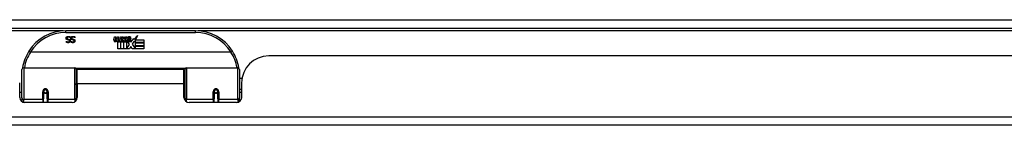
# Model space of a CAD drawing. Header units: inches. Extents: x 14 to 324, y 28 to 153.
# Tile 11 of 91: x 51.05 to 62.42, y 28.39 to 29.61. Entities that reach past the tile are written whole.
import ezdxf

# ---------------------------------------------------------------- set-up
doc = ezdxf.new("R2010")
doc.units = ezdxf.units.IN
doc.header["$MEASUREMENT"] = 0
doc.layers.add('Visible Edges(ANSI)', color=7, linetype='Continuous', lineweight=25)
doc.layers.add('Visible Tangent Edges(ANSI)', color=7, linetype='Continuous', lineweight=25)

msp = doc.modelspace()

# ---------------------------------------------------------------- linework, layer by layer
at = {"layer": 'Visible Edges(ANSI)'}
for p, q in [((13.882, 29.509), (73.684, 29.509)), ((53.082, 29.479), (51.586, 29.479)), ((51.592, 29.359), (51.592, 29.359)), ((51.592, 29.348), (51.592, 29.359)), ((51.637, 29.399), (51.636, 29.399)), ((51.637, 29.411), (51.637, 29.399)), ((51.646, 29.359), (51.646, 29.359)), ((51.646, 29.348), (51.646, 29.359)), ((51.691, 29.411), (51.691, 29.399)), ((51.691, 29.399), (51.691, 29.399)), ((52.141, 29.376), (52.148, 29.41)), ((52.148, 29.41), (52.161, 29.41)), ((52.161, 29.41), (52.155, 29.376)), ((52.177, 29.388), (52.181, 29.41)), ((52.181, 29.41), (52.195, 29.41)), ((52.187, 29.272), (52.187, 29.352)), ((52.195, 29.41), (52.189, 29.376)), ((52.204, 29.359), (52.204, 29.353)), ((52.204, 29.353), (52.216, 29.353)), ((52.208, 29.365), (52.205, 29.365)), ((52.208, 29.356), (52.208, 29.365)), ((52.219, 29.356), (52.208, 29.356)), ((52.211, 29.388), (52.215, 29.41)), ((52.215, 29.41), (52.229, 29.41)), ((52.216, 29.353), (52.216, 29.272)), ((52.229, 29.41), (52.219, 29.356)), ((52.22, 29.353), (52.243, 29.353)), ((52.22, 29.272), (52.22, 29.353)), ((52.225, 29.356), (52.249, 29.382)), ((52.241, 29.356), (52.225, 29.356)), ((52.235, 29.41), (52.252, 29.41)), ((52.249, 29.382), (52.235, 29.41)), ((52.254, 29.374), (52.241, 29.356)), ((52.243, 29.353), (52.25, 29.363)), ((52.25, 29.363), (52.25, 29.272)), ((52.252, 29.41), (52.259, 29.391)), ((52.256, 29.374), (52.254, 29.374)), ((52.254, 29.371), (52.262, 29.353)), ((52.254, 29.272), (52.254, 29.371)), ((52.264, 29.356), (52.256, 29.374)), ((52.259, 29.391), (52.262, 29.391)), ((52.262, 29.391), (52.275, 29.41)), ((52.262, 29.353), (52.284, 29.353)), ((52.28, 29.356), (52.264, 29.356)), ((52.291, 29.41), (52.267, 29.383)), ((52.267, 29.383), (52.28, 29.356)), ((52.275, 29.41), (52.291, 29.41)), ((52.284, 29.353), (52.284, 29.273)), ((52.284, 29.273), (52.321, 29.322)), ((52.29, 29.387), (52.327, 29.387)), ((52.297, 29.399), (52.297, 29.408)), ((52.321, 29.322), (52.3, 29.352)), ((52.325, 29.378), (52.301, 29.378)), ((52.33, 29.36), (52.337, 29.349)), ((52.337, 29.349), (52.369, 29.393)), ((52.371, 29.355), (52.351, 29.326)), ((52.351, 29.326), (52.388, 29.273)), ((52.369, 29.393), (52.371, 29.379)), ((52.371, 29.379), (52.414, 29.425)), ((52.373, 29.344), (52.371, 29.355)), ((52.388, 29.374), (52.373, 29.344)), ((52.388, 29.345), (52.388, 29.374)), ((52.487, 29.345), (52.388, 29.345)), ((52.388, 29.341), (52.487, 29.341)), ((52.388, 29.308), (52.388, 29.341)), ((52.414, 29.425), (52.39, 29.377)), ((52.39, 29.377), (52.487, 29.377)), ((52.487, 29.377), (52.487, 29.345)), ((52.487, 29.341), (52.487, 29.308)), ((53.491, 29.233), (51.177, 29.233)), ((52.216, 29.272), (52.187, 29.272)), ((52.25, 29.272), (52.22, 29.272)), ((52.321, 29.272), (52.254, 29.272)), ((52.335, 29.298), (52.321, 29.272)), ((52.353, 29.272), (52.335, 29.298)), ((52.487, 29.272), (52.353, 29.272)), ((52.487, 29.308), (52.388, 29.308)), ((52.388, 29.304), (52.487, 29.304)), ((52.388, 29.273), (52.388, 29.304)), ((52.487, 29.304), (52.487, 29.272)), ((67.842, 29.19), (53.927, 29.19)), ((51.079, 28.705), (51.079, 29.034)), ((51.099, 29.054), (51.688, 29.054)), ((51.704, 29.038), (51.704, 28.701)), ((51.718, 28.867), (51.718, 29.035)), ((52.949, 29.035), (51.718, 29.035)), ((52.949, 28.867), (52.949, 29.035)), ((52.964, 28.701), (52.964, 29.038)), ((52.979, 29.054), (53.569, 29.054)), ((53.589, 29.034), (53.589, 28.705)), ((51.053, 28.712), (51.053, 28.878)), ((52.964, 28.962), (52.949, 28.962)), ((53.619, 28.93), (53.589, 28.93)), ((53.615, 28.878), (53.615, 28.712)), ((51.079, 28.77), (51.053, 28.77)), ((51.328, 28.782), (51.328, 28.695)), ((51.33, 28.78), (51.328, 28.78)), ((51.33, 28.791), (51.33, 28.782)), ((51.334, 28.77), (51.331, 28.77)), ((51.368, 28.77), (51.365, 28.77)), ((51.369, 28.782), (51.369, 28.791)), ((51.371, 28.78), (51.369, 28.78)), ((51.371, 28.695), (51.371, 28.782)), ((51.718, 28.867), (51.718, 28.712)), ((52.949, 28.712), (52.949, 28.867)), ((52.964, 28.771), (52.949, 28.771)), ((53.296, 28.782), (53.296, 28.695)), ((53.299, 28.778), (53.296, 28.777)), ((53.302, 28.77), (53.3, 28.77)), ((53.336, 28.77), (53.334, 28.77)), ((53.339, 28.786), (53.337, 28.786)), ((53.338, 28.782), (53.338, 28.786)), ((53.338, 28.78), (53.34, 28.78)), ((53.34, 28.695), (53.34, 28.782)), ((53.615, 28.804), (53.589, 28.804)), ((53.615, 28.77), (53.589, 28.77)), ((51.079, 28.705), (51.079, 28.663)), ((51.659, 28.653), (51.112, 28.653)), ((51.328, 28.653), (51.328, 28.695)), ((51.371, 28.695), (51.371, 28.653)), ((51.704, 28.673), (51.704, 28.701)), ((52.964, 28.701), (52.964, 28.673)), ((53.556, 28.653), (53.008, 28.653)), ((53.296, 28.653), (53.296, 28.695)), ((53.34, 28.695), (53.34, 28.653)), ((53.589, 28.663), (53.589, 28.705)), ((73.586, 28.39), (13.981, 28.39))]:
    msp.add_line(p, q, dxfattribs=at)
at = {"layer": 'Visible Edges(ANSI)', "flags": 128}
for points in [[(51.589, 29.395), (51.589, 29.396), (51.589, 29.396), (51.589, 29.397), (51.589, 29.398), (51.589, 29.398), (51.589, 29.399), (51.589, 29.4), (51.59, 29.401), (51.59, 29.401), (51.59, 29.402), (51.59, 29.403), (51.59, 29.403), (51.591, 29.404), (51.591, 29.405), (51.591, 29.405), (51.592, 29.406), (51.592, 29.406), (51.592, 29.407), (51.593, 29.407), (51.593, 29.408), (51.594, 29.409), (51.594, 29.409), (51.595, 29.41), (51.595, 29.41)], [(51.603, 29.377), (51.602, 29.378), (51.601, 29.378), (51.599, 29.378), (51.598, 29.379), (51.597, 29.379), (51.597, 29.38), (51.596, 29.381), (51.595, 29.381), (51.594, 29.382), (51.593, 29.382), (51.593, 29.383), (51.592, 29.384), (51.592, 29.385), (51.591, 29.385), (51.591, 29.386), (51.59, 29.387), (51.59, 29.388), (51.59, 29.389), (51.589, 29.39), (51.589, 29.391), (51.589, 29.392), (51.589, 29.393), (51.589, 29.394), (51.589, 29.395)], [(51.592, 29.359), (51.593, 29.358), (51.593, 29.358), (51.594, 29.357), (51.595, 29.357), (51.595, 29.356), (51.596, 29.356), (51.597, 29.356), (51.598, 29.355), (51.598, 29.355), (51.599, 29.354), (51.6, 29.354), (51.601, 29.354), (51.602, 29.353), (51.603, 29.353), (51.604, 29.353), (51.604, 29.352), (51.605, 29.352), (51.606, 29.352), (51.607, 29.352), (51.608, 29.351), (51.609, 29.351), (51.61, 29.351), (51.611, 29.351), (51.612, 29.351)], [(51.613, 29.343), (51.612, 29.343), (51.611, 29.343), (51.61, 29.343), (51.609, 29.343), (51.608, 29.343), (51.607, 29.343), (51.606, 29.343), (51.605, 29.344), (51.604, 29.344), (51.603, 29.344), (51.602, 29.344), (51.601, 29.344), (51.6, 29.344), (51.6, 29.345), (51.599, 29.345), (51.598, 29.345), (51.597, 29.345), (51.596, 29.346), (51.595, 29.346), (51.595, 29.346), (51.594, 29.347), (51.593, 29.347), (51.592, 29.347), (51.592, 29.348)], [(51.595, 29.41), (51.596, 29.411), (51.596, 29.411), (51.597, 29.412), (51.598, 29.412), (51.598, 29.412), (51.599, 29.413), (51.599, 29.413), (51.6, 29.414), (51.601, 29.414), (51.601, 29.414), (51.602, 29.415), (51.603, 29.415), (51.604, 29.415), (51.604, 29.415), (51.605, 29.416), (51.606, 29.416), (51.607, 29.416), (51.608, 29.416), (51.609, 29.416), (51.61, 29.416), (51.611, 29.416), (51.612, 29.416), (51.613, 29.416), (51.614, 29.416)], [(51.614, 29.408), (51.613, 29.408), (51.612, 29.408), (51.611, 29.408), (51.61, 29.408), (51.609, 29.408), (51.608, 29.408), (51.607, 29.407), (51.606, 29.407), (51.605, 29.406), (51.604, 29.406), (51.603, 29.406), (51.603, 29.405), (51.602, 29.405), (51.601, 29.404), (51.601, 29.403), (51.6, 29.403), (51.6, 29.402), (51.6, 29.401), (51.599, 29.401), (51.599, 29.4), (51.599, 29.399), (51.599, 29.398), (51.599, 29.397), (51.599, 29.396)], [(51.599, 29.396), (51.599, 29.396), (51.599, 29.395), (51.599, 29.394), (51.599, 29.394), (51.599, 29.393), (51.599, 29.393), (51.599, 29.392), (51.6, 29.392), (51.6, 29.391), (51.6, 29.391), (51.6, 29.39), (51.601, 29.39), (51.601, 29.389), (51.601, 29.389), (51.602, 29.388), (51.602, 29.388), (51.603, 29.388), (51.603, 29.387), (51.604, 29.387), (51.605, 29.387), (51.605, 29.386), (51.606, 29.386), (51.607, 29.386), (51.607, 29.386)], [(51.617, 29.373), (51.617, 29.374), (51.616, 29.374), (51.616, 29.374), (51.615, 29.374), (51.615, 29.374), (51.614, 29.374), (51.613, 29.374), (51.613, 29.375), (51.612, 29.375), (51.611, 29.375), (51.611, 29.375), (51.61, 29.375), (51.609, 29.375), (51.609, 29.376), (51.608, 29.376), (51.607, 29.376), (51.607, 29.376), (51.606, 29.376), (51.605, 29.376), (51.605, 29.377), (51.604, 29.377), (51.604, 29.377), (51.603, 29.377), (51.603, 29.377)], [(51.607, 29.386), (51.608, 29.385), (51.608, 29.385), (51.609, 29.385), (51.609, 29.385), (51.61, 29.385), (51.61, 29.385), (51.611, 29.385), (51.611, 29.385), (51.612, 29.384), (51.612, 29.384), (51.613, 29.384), (51.613, 29.384), (51.614, 29.384), (51.614, 29.384), (51.615, 29.384), (51.615, 29.384), (51.616, 29.383), (51.616, 29.383), (51.617, 29.383), (51.618, 29.383), (51.618, 29.383), (51.619, 29.383), (51.619, 29.383), (51.62, 29.382)], [(51.612, 29.351), (51.613, 29.351), (51.614, 29.351), (51.615, 29.351), (51.616, 29.352), (51.617, 29.352), (51.618, 29.352), (51.619, 29.352), (51.62, 29.353), (51.62, 29.353), (51.621, 29.353), (51.622, 29.354), (51.623, 29.354), (51.623, 29.355), (51.624, 29.355), (51.624, 29.356), (51.625, 29.357), (51.625, 29.357), (51.626, 29.358), (51.626, 29.359), (51.626, 29.359), (51.626, 29.36), (51.626, 29.361), (51.627, 29.362), (51.627, 29.362)], [(51.636, 29.363), (51.636, 29.362), (51.636, 29.361), (51.636, 29.359), (51.636, 29.358), (51.635, 29.357), (51.635, 29.355), (51.634, 29.354), (51.633, 29.353), (51.633, 29.352), (51.632, 29.351), (51.631, 29.35), (51.63, 29.349), (51.629, 29.348), (51.627, 29.347), (51.626, 29.346), (51.625, 29.346), (51.623, 29.345), (51.622, 29.345), (51.621, 29.344), (51.619, 29.344), (51.618, 29.343), (51.616, 29.343), (51.614, 29.343), (51.613, 29.343)], [(51.614, 29.416), (51.615, 29.416), (51.616, 29.416), (51.617, 29.416), (51.619, 29.416), (51.62, 29.416), (51.621, 29.416), (51.622, 29.416), (51.623, 29.416), (51.624, 29.416), (51.625, 29.415), (51.626, 29.415), (51.627, 29.415), (51.628, 29.415), (51.629, 29.414), (51.629, 29.414), (51.63, 29.414), (51.631, 29.413), (51.632, 29.413), (51.633, 29.413), (51.634, 29.412), (51.635, 29.412), (51.635, 29.412), (51.636, 29.411), (51.637, 29.411)], [(51.636, 29.399), (51.635, 29.4), (51.635, 29.401), (51.634, 29.401), (51.633, 29.402), (51.632, 29.402), (51.631, 29.403), (51.63, 29.404), (51.63, 29.404), (51.629, 29.405), (51.628, 29.405), (51.627, 29.405), (51.626, 29.406), (51.625, 29.406), (51.624, 29.407), (51.623, 29.407), (51.622, 29.407), (51.621, 29.408), (51.62, 29.408), (51.619, 29.408), (51.618, 29.408), (51.617, 29.408), (51.616, 29.408), (51.615, 29.408), (51.614, 29.408)], [(51.627, 29.362), (51.627, 29.363), (51.627, 29.364), (51.626, 29.365), (51.626, 29.365), (51.626, 29.366), (51.626, 29.366), (51.626, 29.367), (51.626, 29.368), (51.625, 29.368), (51.625, 29.369), (51.625, 29.369), (51.624, 29.37), (51.624, 29.37), (51.623, 29.37), (51.623, 29.371), (51.622, 29.371), (51.622, 29.372), (51.621, 29.372), (51.621, 29.372), (51.62, 29.372), (51.619, 29.373), (51.619, 29.373), (51.618, 29.373), (51.617, 29.373)], [(51.62, 29.382), (51.621, 29.382), (51.621, 29.382), (51.622, 29.382), (51.622, 29.382), (51.623, 29.382), (51.624, 29.381), (51.624, 29.381), (51.625, 29.381), (51.625, 29.381), (51.626, 29.38), (51.626, 29.38), (51.627, 29.38), (51.627, 29.38), (51.628, 29.379), (51.628, 29.379), (51.629, 29.379), (51.629, 29.379), (51.629, 29.378), (51.63, 29.378), (51.63, 29.378), (51.631, 29.377), (51.631, 29.377), (51.631, 29.377), (51.632, 29.376)], [(51.632, 29.376), (51.632, 29.376), (51.633, 29.375), (51.633, 29.375), (51.633, 29.375), (51.633, 29.374), (51.634, 29.374), (51.634, 29.373), (51.634, 29.373), (51.635, 29.372), (51.635, 29.372), (51.635, 29.371), (51.635, 29.371), (51.635, 29.37), (51.636, 29.37), (51.636, 29.369), (51.636, 29.368), (51.636, 29.368), (51.636, 29.367), (51.636, 29.367), (51.636, 29.366), (51.636, 29.365), (51.636, 29.365), (51.636, 29.364), (51.636, 29.363)], [(51.643, 29.395), (51.643, 29.396), (51.643, 29.396), (51.643, 29.397), (51.643, 29.398), (51.643, 29.398), (51.643, 29.399), (51.644, 29.4), (51.644, 29.401), (51.644, 29.401), (51.644, 29.402), (51.644, 29.403), (51.645, 29.403), (51.645, 29.404), (51.645, 29.405), (51.646, 29.405), (51.646, 29.406), (51.646, 29.406), (51.647, 29.407), (51.647, 29.407), (51.648, 29.408), (51.648, 29.409), (51.648, 29.409), (51.649, 29.41), (51.649, 29.41)], [(51.657, 29.377), (51.656, 29.378), (51.655, 29.378), (51.654, 29.378), (51.653, 29.379), (51.652, 29.379), (51.651, 29.38), (51.65, 29.381), (51.649, 29.381), (51.648, 29.382), (51.648, 29.382), (51.647, 29.383), (51.646, 29.384), (51.646, 29.385), (51.645, 29.385), (51.645, 29.386), (51.645, 29.387), (51.644, 29.388), (51.644, 29.389), (51.644, 29.39), (51.643, 29.391), (51.643, 29.392), (51.643, 29.393), (51.643, 29.394), (51.643, 29.395)], [(51.646, 29.359), (51.647, 29.358), (51.648, 29.358), (51.648, 29.357), (51.649, 29.357), (51.65, 29.356), (51.65, 29.356), (51.651, 29.356), (51.652, 29.355), (51.653, 29.355), (51.653, 29.354), (51.654, 29.354), (51.655, 29.354), (51.656, 29.353), (51.657, 29.353), (51.658, 29.353), (51.659, 29.352), (51.66, 29.352), (51.661, 29.352), (51.661, 29.352), (51.662, 29.351), (51.663, 29.351), (51.664, 29.351), (51.665, 29.351), (51.666, 29.351)], [(51.667, 29.343), (51.666, 29.343), (51.665, 29.343), (51.664, 29.343), (51.663, 29.343), (51.662, 29.343), (51.661, 29.343), (51.66, 29.343), (51.659, 29.344), (51.658, 29.344), (51.657, 29.344), (51.656, 29.344), (51.656, 29.344), (51.655, 29.344), (51.654, 29.345), (51.653, 29.345), (51.652, 29.345), (51.651, 29.345), (51.651, 29.346), (51.65, 29.346), (51.649, 29.346), (51.648, 29.347), (51.647, 29.347), (51.647, 29.347), (51.646, 29.348)], [(51.649, 29.41), (51.65, 29.411), (51.651, 29.411), (51.651, 29.412), (51.652, 29.412), (51.652, 29.412), (51.653, 29.413), (51.654, 29.413), (51.654, 29.414), (51.655, 29.414), (51.656, 29.414), (51.656, 29.415), (51.657, 29.415), (51.658, 29.415), (51.659, 29.415), (51.659, 29.416), (51.66, 29.416), (51.661, 29.416), (51.662, 29.416), (51.663, 29.416), (51.664, 29.416), (51.665, 29.416), (51.666, 29.416), (51.667, 29.416), (51.668, 29.416)], [(51.669, 29.408), (51.667, 29.408), (51.666, 29.408), (51.665, 29.408), (51.664, 29.408), (51.663, 29.408), (51.662, 29.408), (51.661, 29.407), (51.66, 29.407), (51.659, 29.406), (51.658, 29.406), (51.658, 29.406), (51.657, 29.405), (51.656, 29.405), (51.656, 29.404), (51.655, 29.403), (51.655, 29.403), (51.654, 29.402), (51.654, 29.401), (51.654, 29.401), (51.653, 29.4), (51.653, 29.399), (51.653, 29.398), (51.653, 29.397), (51.653, 29.396)], [(51.653, 29.396), (51.653, 29.396), (51.653, 29.395), (51.653, 29.394), (51.653, 29.394), (51.653, 29.393), (51.653, 29.393), (51.654, 29.392), (51.654, 29.392), (51.654, 29.391), (51.654, 29.391), (51.655, 29.39), (51.655, 29.39), (51.655, 29.389), (51.656, 29.389), (51.656, 29.388), (51.657, 29.388), (51.657, 29.388), (51.658, 29.387), (51.658, 29.387), (51.659, 29.387), (51.659, 29.386), (51.66, 29.386), (51.661, 29.386), (51.662, 29.386)], [(51.672, 29.373), (51.671, 29.374), (51.671, 29.374), (51.67, 29.374), (51.669, 29.374), (51.669, 29.374), (51.668, 29.374), (51.668, 29.374), (51.667, 29.375), (51.666, 29.375), (51.666, 29.375), (51.665, 29.375), (51.664, 29.375), (51.664, 29.375), (51.663, 29.376), (51.662, 29.376), (51.662, 29.376), (51.661, 29.376), (51.66, 29.376), (51.66, 29.376), (51.659, 29.377), (51.659, 29.377), (51.658, 29.377), (51.658, 29.377), (51.657, 29.377)], [(51.662, 29.386), (51.662, 29.385), (51.663, 29.385), (51.663, 29.385), (51.664, 29.385), (51.664, 29.385), (51.665, 29.385), (51.665, 29.385), (51.666, 29.385), (51.666, 29.384), (51.667, 29.384), (51.667, 29.384), (51.668, 29.384), (51.668, 29.384), (51.669, 29.384), (51.669, 29.384), (51.67, 29.384), (51.67, 29.383), (51.671, 29.383), (51.671, 29.383), (51.672, 29.383), (51.672, 29.383), (51.673, 29.383), (51.674, 29.383), (51.674, 29.382)], [(51.666, 29.351), (51.667, 29.351), (51.668, 29.351), (51.669, 29.351), (51.67, 29.352), (51.671, 29.352), (51.672, 29.352), (51.673, 29.352), (51.674, 29.353), (51.675, 29.353), (51.675, 29.353), (51.676, 29.354), (51.677, 29.354), (51.677, 29.355), (51.678, 29.355), (51.679, 29.356), (51.679, 29.357), (51.68, 29.357), (51.68, 29.358), (51.68, 29.359), (51.68, 29.359), (51.681, 29.36), (51.681, 29.361), (51.681, 29.362), (51.681, 29.362)], [(51.691, 29.363), (51.691, 29.362), (51.691, 29.361), (51.69, 29.359), (51.69, 29.358), (51.69, 29.357), (51.689, 29.355), (51.688, 29.354), (51.688, 29.353), (51.687, 29.352), (51.686, 29.351), (51.685, 29.35), (51.684, 29.349), (51.683, 29.348), (51.682, 29.347), (51.68, 29.346), (51.679, 29.346), (51.678, 29.345), (51.676, 29.345), (51.675, 29.344), (51.673, 29.344), (51.672, 29.343), (51.67, 29.343), (51.669, 29.343), (51.667, 29.343)], [(51.668, 29.416), (51.669, 29.416), (51.67, 29.416), (51.672, 29.416), (51.673, 29.416), (51.674, 29.416), (51.675, 29.416), (51.676, 29.416), (51.677, 29.416), (51.678, 29.416), (51.679, 29.415), (51.68, 29.415), (51.681, 29.415), (51.682, 29.415), (51.683, 29.414), (51.684, 29.414), (51.685, 29.414), (51.685, 29.413), (51.686, 29.413), (51.687, 29.413), (51.688, 29.412), (51.689, 29.412), (51.69, 29.412), (51.69, 29.411), (51.691, 29.411)], [(51.691, 29.399), (51.69, 29.4), (51.689, 29.401), (51.688, 29.401), (51.687, 29.402), (51.686, 29.402), (51.686, 29.403), (51.685, 29.404), (51.684, 29.404), (51.683, 29.405), (51.682, 29.405), (51.681, 29.405), (51.68, 29.406), (51.679, 29.406), (51.678, 29.407), (51.677, 29.407), (51.676, 29.407), (51.675, 29.408), (51.674, 29.408), (51.673, 29.408), (51.672, 29.408), (51.671, 29.408), (51.67, 29.408), (51.67, 29.408), (51.669, 29.408)], [(51.681, 29.362), (51.681, 29.363), (51.681, 29.364), (51.681, 29.365), (51.681, 29.365), (51.68, 29.366), (51.68, 29.366), (51.68, 29.367), (51.68, 29.368), (51.68, 29.368), (51.679, 29.369), (51.679, 29.369), (51.678, 29.37), (51.678, 29.37), (51.678, 29.37), (51.677, 29.371), (51.677, 29.371), (51.676, 29.372), (51.676, 29.372), (51.675, 29.372), (51.674, 29.372), (51.674, 29.373), (51.673, 29.373), (51.672, 29.373), (51.672, 29.373)], [(51.674, 29.382), (51.675, 29.382), (51.676, 29.382), (51.676, 29.382), (51.677, 29.382), (51.677, 29.382), (51.678, 29.381), (51.678, 29.381), (51.679, 29.381), (51.679, 29.381), (51.68, 29.38), (51.68, 29.38), (51.681, 29.38), (51.681, 29.38), (51.682, 29.379), (51.682, 29.379), (51.683, 29.379), (51.683, 29.379), (51.684, 29.378), (51.684, 29.378), (51.685, 29.378), (51.685, 29.377), (51.685, 29.377), (51.686, 29.377), (51.686, 29.376)], [(51.686, 29.376), (51.686, 29.376), (51.687, 29.375), (51.687, 29.375), (51.687, 29.375), (51.688, 29.374), (51.688, 29.374), (51.688, 29.373), (51.689, 29.373), (51.689, 29.372), (51.689, 29.372), (51.689, 29.371), (51.689, 29.371), (51.69, 29.37), (51.69, 29.37), (51.69, 29.369), (51.69, 29.368), (51.69, 29.368), (51.69, 29.367), (51.69, 29.367), (51.691, 29.366), (51.691, 29.365), (51.691, 29.365), (51.691, 29.364), (51.691, 29.363)], [(51.159, 29.246), (51.159, 29.246), (51.159, 29.246), (51.159, 29.246), (51.159, 29.245), (51.16, 29.245), (51.16, 29.245), (51.16, 29.244), (51.161, 29.244), (51.161, 29.243), (51.162, 29.243), (51.163, 29.242), (51.163, 29.242), (51.164, 29.241), (51.165, 29.241), (51.166, 29.24), (51.167, 29.24), (51.168, 29.239), (51.169, 29.238), (51.17, 29.238), (51.171, 29.237), (51.172, 29.236), (51.173, 29.235), (51.174, 29.235), (51.175, 29.234)], [(51.177, 29.233), (51.177, 29.233), (51.177, 29.233), (51.177, 29.233), (51.177, 29.233), (51.176, 29.233), (51.176, 29.233), (51.176, 29.234), (51.176, 29.234), (51.176, 29.234), (51.176, 29.234), (51.176, 29.234), (51.176, 29.234), (51.176, 29.234), (51.176, 29.234), (51.176, 29.234), (51.176, 29.234), (51.175, 29.234), (51.175, 29.234), (51.175, 29.234), (51.175, 29.234), (51.175, 29.234), (51.175, 29.234), (51.175, 29.234), (51.175, 29.234)], [(53.493, 29.234), (53.493, 29.234), (53.493, 29.234), (53.493, 29.234), (53.492, 29.234), (53.492, 29.234), (53.492, 29.234), (53.492, 29.234), (53.492, 29.234), (53.492, 29.234), (53.492, 29.234), (53.492, 29.234), (53.492, 29.234), (53.492, 29.234), (53.492, 29.234), (53.492, 29.234), (53.491, 29.234), (53.491, 29.234), (53.491, 29.233), (53.491, 29.233), (53.491, 29.233), (53.491, 29.233), (53.491, 29.233), (53.491, 29.233), (53.491, 29.233)], [(53.508, 29.246), (53.508, 29.246), (53.508, 29.246), (53.508, 29.246), (53.508, 29.245), (53.508, 29.245), (53.508, 29.245), (53.507, 29.244), (53.507, 29.244), (53.506, 29.243), (53.506, 29.243), (53.505, 29.242), (53.504, 29.242), (53.503, 29.241), (53.503, 29.241), (53.502, 29.24), (53.501, 29.24), (53.5, 29.239), (53.499, 29.238), (53.498, 29.238), (53.497, 29.237), (53.496, 29.236), (53.495, 29.235), (53.494, 29.235), (53.493, 29.234)], [(51.085, 29.053), (51.085, 29.053), (51.085, 29.053), (51.085, 29.053), (51.085, 29.053), (51.085, 29.052), (51.085, 29.052), (51.085, 29.052), (51.085, 29.052), (51.085, 29.051), (51.085, 29.051), (51.085, 29.051), (51.085, 29.051), (51.085, 29.051), (51.085, 29.05), (51.085, 29.05), (51.085, 29.05), (51.085, 29.05), (51.085, 29.05), (51.085, 29.049), (51.085, 29.049), (51.085, 29.049), (51.085, 29.049), (51.085, 29.049), (51.085, 29.048)], [(53.583, 29.048), (53.583, 29.049), (53.583, 29.049), (53.583, 29.049), (53.583, 29.049), (53.583, 29.049), (53.583, 29.05), (53.583, 29.05), (53.583, 29.05), (53.583, 29.05), (53.583, 29.05), (53.583, 29.051), (53.583, 29.051), (53.583, 29.051), (53.583, 29.051), (53.582, 29.051), (53.582, 29.052), (53.582, 29.052), (53.582, 29.052), (53.582, 29.052), (53.582, 29.053), (53.582, 29.053), (53.582, 29.053), (53.582, 29.053), (53.582, 29.053)], [(51.328, 28.782), (51.328, 28.785), (51.329, 28.787), (51.329, 28.79), (51.331, 28.792), (51.332, 28.795), (51.334, 28.797), (51.336, 28.799), (51.338, 28.8), (51.341, 28.802), (51.344, 28.803), (51.347, 28.803), (51.35, 28.804), (51.353, 28.803), (51.355, 28.803), (51.358, 28.802), (51.361, 28.8), (51.363, 28.799), (51.365, 28.797), (51.367, 28.795), (51.369, 28.792), (51.37, 28.79), (51.371, 28.787), (51.371, 28.785), (51.371, 28.782)], [(53.296, 28.782), (53.297, 28.785), (53.297, 28.787), (53.298, 28.79), (53.299, 28.792), (53.301, 28.795), (53.302, 28.797), (53.304, 28.799), (53.307, 28.8), (53.309, 28.802), (53.312, 28.803), (53.315, 28.803), (53.318, 28.804), (53.321, 28.803), (53.324, 28.803), (53.327, 28.802), (53.329, 28.8), (53.332, 28.799), (53.334, 28.797), (53.336, 28.795), (53.337, 28.792), (53.338, 28.79), (53.339, 28.787), (53.34, 28.785), (53.34, 28.782)], [(51.718, 28.734), (51.718, 28.734), (51.718, 28.734), (51.718, 28.734), (51.718, 28.734), (51.718, 28.734), (51.718, 28.734), (51.718, 28.734), (51.718, 28.734), (51.718, 28.734), (51.718, 28.734), (51.718, 28.734), (51.718, 28.734), (51.718, 28.734), (51.718, 28.734), (51.718, 28.734), (51.718, 28.734), (51.718, 28.735), (51.718, 28.735), (51.718, 28.735), (51.718, 28.735), (51.718, 28.735), (51.718, 28.735), (51.718, 28.735), (51.718, 28.735)], [(52.949, 28.735), (52.949, 28.735), (52.949, 28.735), (52.949, 28.735), (52.949, 28.735), (52.949, 28.735), (52.949, 28.735), (52.949, 28.735), (52.949, 28.734), (52.95, 28.734), (52.95, 28.734), (52.95, 28.734), (52.95, 28.734), (52.95, 28.734), (52.95, 28.734), (52.95, 28.734), (52.95, 28.734), (52.95, 28.734), (52.95, 28.734), (52.95, 28.734), (52.95, 28.734), (52.95, 28.734), (52.95, 28.734), (52.95, 28.734), (52.95, 28.734)]]:
    msp.add_lwpolyline(points, dxfattribs=at)
at = {"layer": 'Visible Edges(ANSI)'}
for centre in [(51.35, 28.782), (53.318, 28.782)]:
    msp.add_circle(centre, 0.0197, dxfattribs=at)
for centre, radius, start, end in [((51.586, 28.972), 0.507, 90, 147.3142), ((53.082, 28.972), 0.507, 32.6858, 90), ((52.169, 29.371), 0.0288, 169, 198.4748), ((52.152, 29.365), 0.0105, 198.4748, 269.6788), ((52.152, 29.379), 0.0246, 269.6788, 333.9508), ((52.167, 29.374), 0.0123, 169.9922, 203.5487), ((52.161, 29.371), 0.006, 203.5487, 276.1027), ((52.161, 29.378), 0.0126, 276.1027, 327.6083), ((52.132, 29.395), 0.0465, 328.5584, 350.8257), ((52.203, 29.37), 0.0288, 183.6169, 196.9928), ((52.185, 29.365), 0.0101, 196.9928, 269.4776), ((52.185, 29.378), 0.024, 269.4776, 327.4114), ((52.187, 29.376), 0.024, 268.7952, 316.5849), ((52.201, 29.374), 0.0123, 170, 203.5571), ((52.195, 29.371), 0.006, 203.5571, 276.03), ((52.194, 29.378), 0.0126, 276.03, 327.5992), ((52.166, 29.396), 0.0465, 327.5992, 350), ((52.316, 29.375), 0.0282, 156.1555, 203.8445), ((52.304, 29.37), 0.0152, 203.8445, 265.0802), ((52.315, 29.35), 0.0607, 81.5605, 107.3343), ((52.308, 29.37), 0.0307, 64.6784, 112.5609), ((52.309, 29.373), 0.00955, 151.4547, 231.1652), ((52.308, 29.384), 0.033, 257.079, 313.1785), ((52.308, 29.384), 0.0299, 260.4085, 314.1684), ((52.31, 29.374), 0.0109, 231.1652, 289.3797), ((52.308, 29.38), 0.0168, 289.3797, 352.9975), ((52.317, 29.389), 0.0096, 343.5261, 64.6784), ((52.321, 29.39), 0.0197, 356.5646, 81.5605), ((52.301, 29.392), 0.0398, 314.1684, 356.5646), ((51.586, 28.972), 0.507, 147.3142, 170.7932), ((53.082, 28.972), 0.507, 9.2068, 32.6858), ((53.927, 28.878), 0.312, 90, 180), ((51.099, 29.034), 0.0197, 90, 180), ((51.688, 29.038), 0.0157, 0, 90), ((52.979, 29.038), 0.0157, 90, 180), ((53.569, 29.034), 0.0197, 0, 90), ((51.35, 28.782), 0.0217, 180, 0), ((53.318, 28.782), 0.0217, 191.8292, 0), ((51.112, 28.712), 0.0591, 180, 270), ((51.659, 28.712), 0.0591, 270, 0), ((53.008, 28.712), 0.0591, 180, 270), ((53.556, 28.712), 0.0591, 270, 0)]:
    msp.add_arc(centre, radius, start, end, dxfattribs=at)
for start_param, end_param in [(3.444465, 3.571292), (5.853486, 5.980313)]:
    msp.add_ellipse((51.35, 28.79), major_axis=(0.0217, 0), ratio=0.267949, start_param=start_param, end_param=end_param, dxfattribs=at)
at = {"layer": 'Visible Tangent Edges(ANSI)'}
for p, q in [((13.882, 29.608), (72.917, 29.608)), ((51.554, 29.478), (36.013, 29.478)), ((51.586, 29.459), (51.586, 29.479)), ((51.586, 29.459), (53.082, 29.459)), ((53.082, 29.459), (53.082, 29.479)), ((68.655, 29.478), (53.114, 29.478)), ((51.099, 29.054), (51.099, 28.686)), ((51.688, 28.686), (51.688, 29.054)), ((52.966, 29.046), (51.702, 29.046)), ((52.979, 29.054), (52.979, 28.686)), ((53.569, 28.686), (53.569, 29.054)), ((51.318, 28.686), (51.318, 28.777)), ((51.341, 28.802), (51.359, 28.802)), ((51.381, 28.777), (51.381, 28.686)), ((52.949, 28.867), (51.718, 28.867)), ((53.287, 28.686), (53.287, 28.777)), ((53.35, 28.777), (53.35, 28.686)), ((51.099, 28.654), (51.099, 28.686)), ((51.318, 28.686), (51.099, 28.686)), ((51.318, 28.686), (51.318, 28.653)), ((51.688, 28.686), (51.381, 28.686)), ((51.381, 28.653), (51.381, 28.686)), ((51.688, 28.686), (51.688, 28.66)), ((53.287, 28.686), (52.979, 28.686)), ((52.979, 28.66), (52.979, 28.686)), ((53.287, 28.686), (53.287, 28.653)), ((53.569, 28.686), (53.35, 28.686)), ((53.35, 28.653), (53.35, 28.686)), ((53.569, 28.686), (53.569, 28.654)), ((13.981, 28.489), (73.586, 28.489))]:
    msp.add_line(p, q, dxfattribs=at)
at = {"layer": 'Visible Tangent Edges(ANSI)', "flags": 128}
for points in [[(51.718, 28.916), (51.718, 28.915), (51.717, 28.915), (51.716, 28.914), (51.716, 28.914), (51.715, 28.913), (51.714, 28.913), (51.714, 28.912), (51.713, 28.911), (51.712, 28.911), (51.712, 28.91), (51.711, 28.91), (51.71, 28.909), (51.71, 28.909), (51.709, 28.908), (51.709, 28.907), (51.708, 28.907), (51.708, 28.906), (51.707, 28.906), (51.706, 28.905), (51.706, 28.904), (51.705, 28.904), (51.705, 28.903), (51.704, 28.903), (51.704, 28.902)], [(51.704, 28.856), (51.704, 28.857), (51.704, 28.859), (51.704, 28.861), (51.704, 28.862), (51.705, 28.864), (51.705, 28.866), (51.705, 28.867), (51.706, 28.869), (51.706, 28.871), (51.707, 28.873), (51.707, 28.874), (51.708, 28.876), (51.708, 28.878), (51.709, 28.88), (51.71, 28.881), (51.711, 28.883), (51.711, 28.885), (51.712, 28.887), (51.713, 28.889), (51.714, 28.89), (51.715, 28.892), (51.716, 28.894), (51.717, 28.896), (51.718, 28.898)], [(51.381, 28.777), (51.381, 28.781), (51.38, 28.785), (51.379, 28.789), (51.377, 28.793), (51.375, 28.797), (51.372, 28.8), (51.369, 28.803), (51.366, 28.806), (51.362, 28.808), (51.358, 28.809), (51.354, 28.81), (51.35, 28.811), (51.345, 28.81), (51.341, 28.809), (51.337, 28.808), (51.333, 28.806), (51.33, 28.803), (51.327, 28.8), (51.324, 28.797), (51.322, 28.793), (51.32, 28.789), (51.319, 28.785), (51.318, 28.781), (51.318, 28.777)], [(51.718, 28.774), (51.718, 28.772), (51.717, 28.769), (51.716, 28.767), (51.716, 28.764), (51.715, 28.762), (51.715, 28.759), (51.714, 28.757), (51.713, 28.754), (51.713, 28.751), (51.712, 28.749), (51.712, 28.746), (51.711, 28.744), (51.711, 28.741), (51.71, 28.739), (51.71, 28.736), (51.71, 28.734), (51.709, 28.731), (51.709, 28.728), (51.708, 28.726), (51.708, 28.723), (51.708, 28.721), (51.707, 28.718), (51.707, 28.716), (51.707, 28.713)], [(52.961, 28.713), (52.961, 28.715), (52.96, 28.718), (52.96, 28.72), (52.96, 28.723), (52.959, 28.725), (52.959, 28.728), (52.959, 28.73), (52.958, 28.733), (52.958, 28.735), (52.957, 28.737), (52.957, 28.74), (52.956, 28.742), (52.956, 28.745), (52.956, 28.747), (52.955, 28.75), (52.955, 28.752), (52.954, 28.754), (52.954, 28.757), (52.953, 28.759), (52.952, 28.762), (52.952, 28.764), (52.951, 28.766), (52.951, 28.769), (52.95, 28.771)], [(53.35, 28.777), (53.349, 28.781), (53.349, 28.785), (53.347, 28.789), (53.346, 28.793), (53.344, 28.797), (53.341, 28.8), (53.338, 28.803), (53.334, 28.806), (53.331, 28.808), (53.327, 28.809), (53.322, 28.81), (53.318, 28.811), (53.314, 28.81), (53.31, 28.809), (53.306, 28.808), (53.302, 28.806), (53.298, 28.803), (53.295, 28.8), (53.293, 28.797), (53.29, 28.793), (53.289, 28.789), (53.288, 28.785), (53.287, 28.781), (53.287, 28.777)]]:
    msp.add_lwpolyline(points, dxfattribs=at)
at = {"layer": 'Visible Tangent Edges(ANSI)'}
for centre, start, end in [((51.586, 28.972), 90, 147.5011), ((53.082, 28.972), 32.4989, 90), ((51.586, 28.969), 147.0552, 169.8777), ((53.082, 28.969), 10.1223, 32.9448)]:
    msp.add_arc(centre, 0.487, start, end, dxfattribs=at)
for centre, major_axis, ratio, start_param, end_param in [((51.105, 29.05), (-0.0194, 0.0031), 0.187438, 0, 0.544489), ((53.563, 29.05), (0.0194, 0.0031), 0.187438, 5.738696, 6.283185), ((51.318, 28.782), (0.00984, 0), 0.476565, 4.712389, 6.283185), ((51.381, 28.782), (-0.00984, 0), 0.476565, 0, 1.570796), ((53.287, 28.782), (0.00984, 0), 0.476565, 4.712389, 6.283185), ((53.35, 28.782), (-0.00984, 0), 0.476565, 0, 1.570796), ((51.099, 28.705), (-0.0197, 0), 0.965926, 0, 1.570796), ((51.318, 28.695), (0.00984, 0), 0.965926, 4.712389, 6.283185), ((51.381, 28.695), (-0.00984, 0), 0.965926, 0, 1.570796), ((51.688, 28.701), (0.0157, 0), 0.965926, 4.712389, 6.283185), ((52.979, 28.701), (-0.0157, 0), 0.965926, 0, 1.570796), ((53.287, 28.695), (0.00984, 0), 0.965926, 4.712389, 6.283185), ((53.35, 28.695), (-0.00984, 0), 0.965926, 0, 1.570796), ((53.569, 28.705), (0.0197, 0), 0.965926, 4.712389, 6.283185)]:
    msp.add_ellipse(centre, major_axis=major_axis, ratio=ratio, start_param=start_param, end_param=end_param, dxfattribs=at)

doc.saveas('drawing.dxf')
